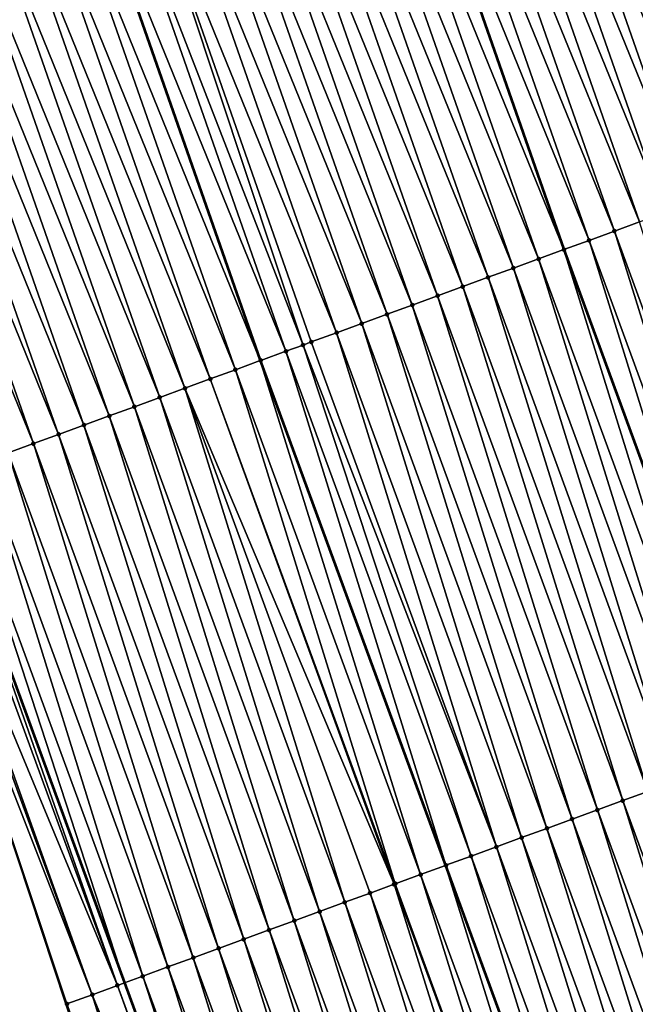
# Model space of a CAD drawing. Header units: feet. Extents: x 2007189 to 2022806, y 818621 to 837694.
# Tile 224 of 256: x 2011702 to 2011725, y 826310 to 826347. Entities that reach past the tile are written whole.
import ezdxf

# ---------------------------------------------------------------- set-up
doc = ezdxf.new("R2010")
doc.units = ezdxf.units.FT
doc.header["$MEASUREMENT"] = 0
for name, color, linetype, lineweight in [('EP_Travel Lane', 172, 'Continuous', 53), ('Road Shots', 141, 'Continuous', 100), ('Road X-Section', 40, 'Continuous', 13), ('STRIPING', 60, 'Continuous', 53)]:
    doc.layers.add(name, color=color, linetype=linetype, lineweight=lineweight)
doc.layers.add('I-77-MM17-21_SB-Surface-Border', color=7, linetype='Continuous')
doc.layers.add('I-77-MM17-21_SB-Surface-TIN', color=7, linetype='Continuous')

msp = doc.modelspace()

# ---------------------------------------------------------------- linework, layer by layer
at = {"layer": 'EP_Travel Lane'}
msp.add_polyline3d([(2011633.248969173, 826527.8840844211, 315.9796773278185), (2011639.434823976, 826508.8657976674, 316.182964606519), (2011645.620673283, 826489.8475278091, 316.3879694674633), (2011651.88936552, 826470.7003978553, 316.6211159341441), (2011658.169400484, 826451.7137396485, 316.8820598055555), (2011664.449592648, 826432.7266061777, 317.1029624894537), (2011670.729573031, 826413.74011299, 317.3778292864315), (2011677.171329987, 826394.4869299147, 317.6130503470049), (2011683.654989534, 826375.56892619, 317.8854354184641), (2011690.138515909, 826356.6513110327, 318.187980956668), (2011692.681186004, 826349.232315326, 318.2629108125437), (2011699.368623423, 826329.9413745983, 318.5378780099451), (2011706.240176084, 826311.1605869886, 318.790671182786), (2011713.111879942, 826292.3793861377, 319.0083484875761), (2011719.983387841, 826273.59872087, 319.2715480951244)], dxfattribs=at)
at = {"layer": 'I-77-MM17-21_SB-Surface-Border', "color": 3, "linetype": 'Continuous', "lineweight": -3}
msp.add_polyline3d([(2011717.721598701, 826272.7704568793, 319.3246579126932), (2011710.386962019, 826291.3812878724, 319.0545610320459), (2011704.06639947, 826310.3644860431, 318.8366930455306), (2011697.785068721, 826329.361077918, 318.5450005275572), (2011683.184685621, 826354.2472959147, 318.2019053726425), (2011675.710908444, 826372.8239420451, 317.9964566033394), (2011670.069094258, 826392.0339050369, 317.7864805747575), (2011663.56874537, 826411.3749430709, 317.5704341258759), (2011656.845658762, 826430.2155759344, 317.3450426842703), (2011652.027459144, 826449.6856065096, 317.0856888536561), (2011646.731415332, 826468.9975043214, 316.8160857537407), (2011638.924124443, 826487.6851231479, 316.5921844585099), (2011634.936288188, 826507.4130096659, 316.3063993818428), (2011628.387887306, 826526.3142530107, 316.1166750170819)], dxfattribs=at)
at = {"layer": 'I-77-MM17-21_SB-Surface-TIN', "color": 128, "linetype": 'Continuous', "lineweight": -3}
for points in [[(2011731.969617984, 826341.8722042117, 317.2021906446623), (2011725.447562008, 826360.5423603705, 316.9686247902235), (2011724.502284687, 826360.2160919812, 317.0070142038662)], [(2011731.030523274, 826341.5285454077, 317.2419536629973), (2011724.502284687, 826360.2160919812, 317.0070142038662), (2011723.557008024, 826359.8898216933, 317.0452562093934)], [(2011731.030523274, 826341.5285454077, 317.2419536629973), (2011731.969617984, 826341.8722042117, 317.2021906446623), (2011724.502284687, 826360.2160919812, 317.0070142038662)], [(2011729.152333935, 826340.8412275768, 317.3214607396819), (2011722.611745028, 826359.5635118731, 317.0804288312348), (2011721.666450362, 826359.2372936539, 317.1227135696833)], [(2011730.091431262, 826341.1848792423, 317.2810909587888), (2011723.557008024, 826359.8898216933, 317.0452562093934), (2011722.611745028, 826359.5635118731, 317.0804288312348)], [(2011729.152333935, 826340.8412275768, 317.3214607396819), (2011730.091431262, 826341.1848792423, 317.2810909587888), (2011722.611745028, 826359.5635118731, 317.0804288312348)], [(2011730.091431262, 826341.1848792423, 317.2810909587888), (2011731.030523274, 826341.5285454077, 317.2419536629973), (2011723.557008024, 826359.8898216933, 317.0452562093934)], [(2011728.213235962, 826340.4975776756, 317.3619805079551), (2011721.666450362, 826359.2372936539, 317.1227135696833), (2011720.721170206, 826358.911033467, 317.1617398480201)], [(2011728.213235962, 826340.4975776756, 317.3619805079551), (2011729.152333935, 826340.8412275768, 317.3214607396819), (2011721.666450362, 826359.2372936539, 317.1227135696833)], [(2011727.274158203, 826340.153872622, 317.3978122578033), (2011720.721170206, 826358.911033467, 317.1617398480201), (2011719.775897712, 826358.5847511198, 317.1990455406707)], [(2011727.274158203, 826340.153872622, 317.3978122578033), (2011728.213235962, 826340.4975776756, 317.3619805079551), (2011720.721170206, 826358.911033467, 317.1617398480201)], [(2011726.335065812, 826339.8102074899, 317.437037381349), (2011719.775897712, 826358.5847511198, 317.1990455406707), (2011718.830625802, 826358.2584670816, 317.2362199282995)], [(2011726.335065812, 826339.8102074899, 317.437037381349), (2011727.274158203, 826340.153872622, 317.3978122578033), (2011719.775897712, 826358.5847511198, 317.1990455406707)], [(2011725.395978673, 826339.4665280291, 317.4750445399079), (2011718.830625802, 826358.2584670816, 317.2362199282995), (2011717.885346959, 826357.9322030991, 317.2749515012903)], [(2011725.395978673, 826339.4665280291, 317.4750445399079), (2011726.335065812, 826339.8102074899, 317.437037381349), (2011718.830625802, 826358.2584670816, 317.2362199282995)], [(2011724.456875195, 826339.122893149, 317.5168411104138), (2011717.885346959, 826357.9322030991, 317.2749515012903), (2011716.940063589, 826357.6059522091, 317.3146995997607)], [(2011724.456875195, 826339.122893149, 317.5168411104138), (2011725.395978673, 826339.4665280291, 317.4750445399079), (2011717.885346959, 826357.9322030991, 317.2749515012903)], [(2011723.517750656, 826338.7793157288, 317.5635218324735), (2011716.940063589, 826357.6059522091, 317.3146995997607), (2011715.994801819, 826357.2796300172, 317.3489848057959)], [(2011723.517750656, 826338.7793157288, 317.5635218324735), (2011724.456875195, 826339.122893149, 317.5168411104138), (2011716.940063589, 826357.6059522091, 317.3146995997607)], [(2011715.04956113, 826356.9532645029, 317.3797600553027), (2011722.578672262, 826338.4356049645, 317.5989431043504), (2011715.994801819, 826357.2796300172, 317.3489848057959)], [(2011723.517750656, 826338.7793157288, 317.5635218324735), (2011715.994801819, 826357.2796300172, 317.3489848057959), (2011722.578672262, 826338.4356049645, 317.5989431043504)], [(2011721.639609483, 826338.0918664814, 317.6318583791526), (2011715.04956113, 826356.9532645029, 317.3797600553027), (2011714.104312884, 826356.6269120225, 317.4116204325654)], [(2011721.639609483, 826338.0918664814, 317.6318583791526), (2011722.578672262, 826338.4356049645, 317.5989431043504), (2011715.04956113, 826356.9532645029, 317.3797600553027)], [(2011719.761468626, 826337.4044163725, 317.7001217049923), (2011713.159041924, 826356.3006252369, 317.4485815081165), (2011712.213765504, 826355.9743542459, 317.4867689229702)], [(2011720.700550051, 826337.7481114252, 317.6634398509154), (2011714.104312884, 826356.6269120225, 317.4116204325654), (2011713.159041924, 826356.3006252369, 317.4485815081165)], [(2011719.761468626, 826337.4044163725, 317.7001217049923), (2011720.700550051, 826337.7481114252, 317.6634398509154), (2011713.159041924, 826356.3006252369, 317.4485815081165)], [(2011720.700550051, 826337.7481114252, 317.6634398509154), (2011721.639609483, 826338.0918664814, 317.6318583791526), (2011714.104312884, 826356.6269120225, 317.4116204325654)], [(2011718.822374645, 826337.0607555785, 317.7397155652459), (2011712.213765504, 826355.9743542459, 317.4867689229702), (2011711.268473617, 826355.6481279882, 317.5284295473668)], [(2011718.822374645, 826337.0607555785, 317.7397155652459), (2011719.761468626, 826337.4044163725, 317.7001217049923), (2011712.213765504, 826355.9743542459, 317.4867689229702)], [(2011717.883263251, 826336.7171422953, 317.7833478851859), (2011711.268473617, 826355.6481279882, 317.5284295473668), (2011710.323165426, 826355.3219488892, 317.5737516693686)], [(2011717.883263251, 826336.7171422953, 317.7833478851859), (2011718.822374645, 826337.0607555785, 317.7397155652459), (2011711.268473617, 826355.6481279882, 317.5284295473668)], [(2011716.944162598, 826336.3734997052, 317.8244891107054), (2011710.323165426, 826355.3219488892, 317.5737516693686), (2011709.3778587, 826354.9957655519, 317.6187447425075)], [(2011716.944162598, 826336.3734997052, 317.8244891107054), (2011717.883263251, 826336.7171422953, 317.7833478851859), (2011710.323165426, 826355.3219488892, 317.5737516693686)], [(2011716.005067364, 826336.0298423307, 317.864373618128), (2011709.3778587, 826354.9957655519, 317.6187447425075), (2011708.432568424, 826354.6695346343, 317.6600435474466)], [(2011716.005067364, 826336.0298423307, 317.864373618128), (2011716.944162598, 826336.3734997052, 317.8244891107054), (2011709.3778587, 826354.9957655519, 317.6187447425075)], [(2011715.06596661, 826335.6862000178, 317.9055384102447), (2011708.432568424, 826354.6695346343, 317.6600435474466), (2011707.487282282, 826354.3432917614, 317.7004141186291)], [(2011715.06596661, 826335.6862000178, 317.9055384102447), (2011716.005067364, 826336.0298423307, 317.864373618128), (2011708.432568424, 826354.6695346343, 317.6600435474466)], [(2011714.126862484, 826335.3425669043, 317.9474851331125), (2011707.487282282, 826354.3432917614, 317.7004141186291), (2011706.541992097, 826354.0170605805, 317.7416924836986)], [(2011714.126862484, 826335.3425669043, 317.9474851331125), (2011715.06596661, 826335.6862000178, 317.9055384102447), (2011707.487282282, 826354.3432917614, 317.7004141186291)], [(2011712.88188483, 826334.8870360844, 318.0050631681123), (2011706.541992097, 826354.0170605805, 317.7416924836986), (2011705.59673266, 826353.6907404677, 317.7760659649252)], [(2011713.187748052, 826334.9989619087, 317.9918219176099), (2011714.126862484, 826335.3425669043, 317.9474851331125), (2011706.541992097, 826354.0170605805, 317.7416924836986)], [(2011712.88188483, 826334.8870360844, 318.0050631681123), (2011713.187748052, 826334.9989619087, 317.9918219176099), (2011706.541992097, 826354.0170605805, 317.7416924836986)], [(2011703.706223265, 826353.0380728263, 317.8426842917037), (2011711.292193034, 826334.3050862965, 318.0568626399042), (2011704.635769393, 826353.358917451, 317.805346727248)], [(2011711.309624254, 826334.3114652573, 318.0561290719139), (2011704.651498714, 826353.3643466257, 317.8047149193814), (2011704.635769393, 826353.358917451, 317.805346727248)], [(2011711.309624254, 826334.3114652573, 318.0561290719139), (2011704.635769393, 826353.358917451, 317.805346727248), (2011711.292193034, 826334.3050862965, 318.0568626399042)], [(2011712.248666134, 826334.6552682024, 318.0286182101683), (2011705.59673266, 826353.6907404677, 317.7760659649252), (2011704.651498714, 826353.3643466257, 317.8047149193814)], [(2011711.309624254, 826334.3114652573, 318.0561290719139), (2011712.248666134, 826334.6552682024, 318.0286182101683), (2011704.651498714, 826353.3643466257, 317.8047149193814)], [(2011712.248666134, 826334.6552682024, 318.0286182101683), (2011712.88188483, 826334.8870360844, 318.0050631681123), (2011705.59673266, 826353.6907404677, 317.7760659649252)], [(2011710.370530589, 826333.9678035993, 318.0956494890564), (2011703.706223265, 826353.0380728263, 317.8426842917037), (2011702.76096222, 826352.7117573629, 317.8774187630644)], [(2011710.370530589, 826333.9678035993, 318.0956494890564), (2011711.292193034, 826334.3050862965, 318.0568626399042), (2011703.706223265, 826353.0380728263, 317.8426842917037)], [(2011709.431446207, 826333.6241166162, 318.1330172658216), (2011702.76096222, 826352.7117573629, 317.8774187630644), (2011701.815716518, 826352.3853975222, 317.9087076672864)], [(2011709.431446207, 826333.6241166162, 318.1330172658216), (2011710.370530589, 826333.9678035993, 318.0956494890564), (2011702.76096222, 826352.7117573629, 317.8774187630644)], [(2011708.492378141, 826333.2803851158, 318.1666009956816), (2011701.815716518, 826352.3853975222, 317.9087076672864), (2011700.870450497, 826352.0590964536, 317.9445597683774)], [(2011708.492378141, 826333.2803851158, 318.1666009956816), (2011709.431446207, 826333.6241166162, 318.1330172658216), (2011701.815716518, 826352.3853975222, 317.9087076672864)], [(2011707.553291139, 826332.936705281, 318.2045763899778), (2011700.870450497, 826352.0590964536, 317.9445597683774), (2011699.925170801, 826351.7328349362, 317.9834827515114)], [(2011707.553291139, 826332.936705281, 318.2045763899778), (2011708.492378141, 826333.2803851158, 318.1666009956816), (2011700.870450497, 826352.0590964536, 317.9445597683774)], [(2011706.61419876, 826332.5930401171, 318.2437988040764), (2011699.925170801, 826351.7328349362, 317.9834827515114), (2011698.979889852, 826351.4065770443, 318.0226872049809)], [(2011706.61419876, 826332.5930401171, 318.2437988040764), (2011707.553291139, 826332.936705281, 318.2045763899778), (2011699.925170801, 826351.7328349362, 317.9834827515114)], [(2011705.675103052, 826332.2493840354, 318.2837932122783), (2011698.979889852, 826351.4065770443, 318.0226872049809), (2011698.034605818, 826351.0803280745, 318.0625844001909)], [(2011705.675103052, 826332.2493840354, 318.2837932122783), (2011706.61419876, 826332.5930401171, 318.2437988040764), (2011698.979889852, 826351.4065770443, 318.0226872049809)], [(2011704.736001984, 826331.9057425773, 318.3250306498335), (2011698.034605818, 826351.0803280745, 318.0625844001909), (2011697.089329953, 826350.7540554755, 318.1006469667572)], [(2011704.736001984, 826331.9057425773, 318.3250306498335), (2011705.675103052, 826332.2493840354, 318.2837932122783), (2011698.034605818, 826351.0803280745, 318.0625844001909)], [(2011702.857783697, 826331.2185037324, 318.41125160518), (2011696.144044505, 826350.4278105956, 318.1408617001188), (2011695.198746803, 826350.1016011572, 318.1838282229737)], [(2011703.796896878, 826331.5621121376, 318.367204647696), (2011697.089329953, 826350.7540554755, 318.1006469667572), (2011696.144044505, 826350.4278105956, 318.1408617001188)], [(2011702.857783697, 826331.2185037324, 318.41125160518), (2011703.796896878, 826331.5621121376, 318.367204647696), (2011696.144044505, 826350.4278105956, 318.1408617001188)], [(2011703.796896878, 826331.5621121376, 318.367204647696), (2011704.736001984, 826331.9057425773, 318.3250306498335), (2011697.089329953, 826350.7540554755, 318.1006469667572)], [(2011701.918671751, 826330.8748919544, 318.4550118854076), (2011702.857783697, 826331.2185037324, 318.41125160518), (2011695.198746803, 826350.1016011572, 318.1838282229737)], [(2011731.338928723, 826320.3457330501, 317.7530710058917), (2011725.395978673, 826339.4665280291, 317.4750445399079), (2011724.456875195, 826339.122893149, 317.5168411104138)], [(2011730.399820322, 826320.0021116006, 317.7960087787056), (2011724.456875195, 826339.122893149, 317.5168411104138), (2011723.517750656, 826338.7793157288, 317.5635218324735)], [(2011730.399820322, 826320.0021116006, 317.7960087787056), (2011731.338928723, 826320.3457330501, 317.7530710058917), (2011724.456875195, 826339.122893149, 317.5168411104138)], [(2011723.517750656, 826338.7793157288, 317.5635218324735), (2011722.578672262, 826338.4356049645, 317.5989431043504), (2011729.46074512, 826319.658392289, 317.8307014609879)], [(2011730.399820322, 826320.0021116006, 317.7960087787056), (2011723.517750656, 826338.7793157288, 317.5635218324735), (2011729.46074512, 826319.658392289, 317.8307014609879)], [(2011728.521691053, 826319.3146298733, 317.8615836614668), (2011722.578672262, 826338.4356049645, 317.5989431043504), (2011721.639609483, 826338.0918664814, 317.6318583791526)], [(2011728.521691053, 826319.3146298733, 317.8615836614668), (2011729.46074512, 826319.658392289, 317.8307014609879), (2011722.578672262, 826338.4356049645, 317.5989431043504)], [(2011727.582624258, 826318.970894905, 317.8948722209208), (2011721.639609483, 826338.0918664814, 317.6318583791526), (2011720.700550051, 826337.7481114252, 317.6634398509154)], [(2011727.582624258, 826318.970894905, 317.8948722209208), (2011728.521691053, 826319.3146298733, 317.8615836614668), (2011721.639609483, 826338.0918664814, 317.6318583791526)], [(2011726.643540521, 826318.6272061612, 317.9320899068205), (2011720.700550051, 826337.7481114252, 317.6634398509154), (2011719.761468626, 826337.4044163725, 317.7001217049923)], [(2011726.643540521, 826318.6272061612, 317.9320899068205), (2011727.582624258, 826318.970894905, 317.8948722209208), (2011720.700550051, 826337.7481114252, 317.6634398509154)], [(2011725.704453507, 826318.2835263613, 317.9700678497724), (2011719.761468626, 826337.4044163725, 317.7001217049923), (2011718.822374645, 826337.0607555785, 317.7397155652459)], [(2011725.704453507, 826318.2835263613, 317.9700678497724), (2011726.643540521, 826318.6272061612, 317.9320899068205), (2011719.761468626, 826337.4044163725, 317.7001217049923)], [(2011724.765352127, 826317.9398857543, 318.0113772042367), (2011718.822374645, 826337.0607555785, 317.7397155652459), (2011717.883263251, 826336.7171422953, 317.7833478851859)], [(2011724.765352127, 826317.9398857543, 318.0113772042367), (2011725.704453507, 826318.2835263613, 317.9700678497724), (2011718.822374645, 826337.0607555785, 317.7397155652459)], [(2011723.82625155, 826317.596242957, 318.0525004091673), (2011717.883263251, 826336.7171422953, 317.7833478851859), (2011716.944162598, 826336.3734997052, 317.8244891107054)], [(2011723.82625155, 826317.596242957, 318.0525004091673), (2011724.765352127, 826317.9398857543, 318.0113772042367), (2011717.883263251, 826336.7171422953, 317.7833478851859)], [(2011722.887157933, 826317.2525811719, 318.0920096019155), (2011716.944162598, 826336.3734997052, 317.8244891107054), (2011716.005067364, 826336.0298423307, 317.864373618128)], [(2011722.887157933, 826317.2525811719, 318.0920096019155), (2011723.82625155, 826317.596242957, 318.0525004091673), (2011716.944162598, 826336.3734997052, 317.8244891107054)], [(2011721.948059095, 826316.9089336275, 318.1327292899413), (2011716.005067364, 826336.0298423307, 317.864373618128), (2011715.06596661, 826335.6862000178, 317.9055384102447)], [(2011721.948059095, 826316.9089336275, 318.1327292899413), (2011722.887157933, 826317.2525811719, 318.0920096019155), (2011716.005067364, 826336.0298423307, 317.864373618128)], [(2011721.008959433, 826316.5652883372, 318.173640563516), (2011715.06596661, 826335.6862000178, 317.9055384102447), (2011714.126862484, 826335.3425669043, 317.9474851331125)], [(2011721.008959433, 826316.5652883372, 318.173640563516), (2011721.948059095, 826316.9089336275, 318.1327292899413), (2011715.06596661, 826335.6862000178, 317.9055384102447)], [(2011720.069860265, 826316.2216416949, 318.2144369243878), (2011714.126862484, 826335.3425669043, 317.9474851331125), (2011713.187748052, 826334.9989619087, 317.9918219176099)], [(2011720.069860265, 826316.2216416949, 318.2144369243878), (2011721.008959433, 826316.5652883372, 318.173640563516), (2011714.126862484, 826335.3425669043, 317.9474851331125)], [(2011718.191701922, 826315.5342392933, 318.2867545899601), (2011712.248666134, 826334.6552682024, 318.0286182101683), (2011711.309624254, 826334.3114652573, 318.0561290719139)], [(2011719.130780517, 826315.8779420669, 318.2507294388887), (2011712.88188483, 826334.8870360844, 318.0050631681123), (2011712.248666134, 826334.6552682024, 318.0286182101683)], [(2011718.191701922, 826315.5342392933, 318.2867545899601), (2011719.130780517, 826315.8779420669, 318.2507294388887), (2011712.248666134, 826334.6552682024, 318.0286182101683)], [(2011720.069860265, 826316.2216416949, 318.2144369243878), (2011713.187748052, 826334.9989619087, 317.9918219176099), (2011712.88188483, 826334.8870360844, 318.0050631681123)], [(2011719.130780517, 826315.8779420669, 318.2507294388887), (2011720.069860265, 826316.2216416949, 318.2144369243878), (2011712.88188483, 826334.8870360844, 318.0050631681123)], [(2011717.252597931, 826315.1906058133, 318.3286697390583), (2011711.292193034, 826334.3050862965, 318.0568626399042), (2011710.370530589, 826333.9678035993, 318.0956494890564)], [(2011711.309624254, 826334.3114652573, 318.0561290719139), (2011711.292193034, 826334.3050862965, 318.0568626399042), (2011718.175784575, 826315.528414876, 318.2874650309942)], [(2011717.252597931, 826315.1906058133, 318.3286697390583), (2011718.175784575, 826315.528414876, 318.2874650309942), (2011711.292193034, 826334.3050862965, 318.0568626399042)], [(2011718.191701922, 826315.5342392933, 318.2867545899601), (2011711.309624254, 826334.3114652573, 318.0561290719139), (2011718.175784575, 826315.528414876, 318.2874650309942)], [(2011716.313509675, 826314.8469294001, 318.3669355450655), (2011710.370530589, 826333.9678035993, 318.0956494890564), (2011709.431446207, 826333.6241166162, 318.1330172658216)], [(2011716.313509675, 826314.8469294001, 318.3669355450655), (2011717.252597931, 826315.1906058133, 318.3286697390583), (2011710.370530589, 826333.9678035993, 318.0956494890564)], [(2011716.264047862, 826314.8288216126, 318.3684760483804), (2011709.431446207, 826333.6241166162, 318.1330172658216), (2011708.492378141, 826333.2803851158, 318.1666009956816)], [(2011716.264047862, 826314.8288216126, 318.3684760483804), (2011716.313509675, 826314.8469294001, 318.3669355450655), (2011709.431446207, 826333.6241166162, 318.1330172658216)], [(2011714.435374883, 826314.1594627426, 318.4337913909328), (2011708.492378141, 826333.2803851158, 318.1666009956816), (2011707.553291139, 826332.936705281, 318.2045763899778)], [(2011714.435374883, 826314.1594627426, 318.4337913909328), (2011715.374457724, 826314.5031539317, 318.396781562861), (2011708.492378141, 826333.2803851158, 318.1666009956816)], [(2011715.374457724, 826314.5031539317, 318.396781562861), (2011716.264047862, 826314.8288216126, 318.3684760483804), (2011708.492378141, 826333.2803851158, 318.1666009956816)], [(2011713.496287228, 826313.8157846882, 318.4719176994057), (2011707.553291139, 826332.936705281, 318.2045763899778), (2011706.61419876, 826332.5930401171, 318.2437988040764)], [(2011713.496287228, 826313.8157846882, 318.4719176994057), (2011714.435374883, 826314.1594627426, 318.4337913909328), (2011707.553291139, 826332.936705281, 318.2045763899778)], [(2011712.557182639, 826313.4721528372, 318.5139713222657), (2011706.61419876, 826332.5930401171, 318.2437988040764), (2011705.675103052, 826332.2493840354, 318.2837932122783)], [(2011712.557182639, 826313.4721528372, 318.5139713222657), (2011713.496287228, 826313.8157846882, 318.4719176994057), (2011706.61419876, 826332.5930401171, 318.2437988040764)], [(2011711.61806983, 826313.128543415, 318.5579314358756), (2011705.675103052, 826332.2493840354, 318.2837932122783), (2011704.736001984, 826331.9057425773, 318.3250306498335)], [(2011711.61806983, 826313.128543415, 318.5579314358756), (2011712.557182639, 826313.4721528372, 318.5139713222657), (2011705.675103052, 826332.2493840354, 318.2837932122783)], [(2011710.678968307, 826312.7849032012, 318.5992742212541), (2011704.736001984, 826331.9057425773, 318.3250306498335), (2011703.796896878, 826331.5621121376, 318.367204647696)], [(2011710.678968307, 826312.7849032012, 318.5992742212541), (2011711.61806983, 826313.128543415, 318.5579314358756), (2011704.736001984, 826331.9057425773, 318.3250306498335)], [(2011709.739874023, 826312.4412432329, 318.6389378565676), (2011703.796896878, 826331.5621121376, 318.367204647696), (2011702.857783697, 826331.2185037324, 318.41125160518)], [(2011709.739874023, 826312.4412432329, 318.6389378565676), (2011710.678968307, 826312.7849032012, 318.5992742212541), (2011703.796896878, 826331.5621121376, 318.367204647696)], [(2011708.800775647, 826312.0975944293, 318.6795504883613), (2011702.857783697, 826331.2185037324, 318.41125160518), (2011701.918671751, 826330.8748919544, 318.4550118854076)], [(2011708.800775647, 826312.0975944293, 318.6795504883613), (2011709.739874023, 826312.4412432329, 318.6389378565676), (2011702.857783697, 826331.2185037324, 318.41125160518)], [(2011707.861666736, 826311.7539743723, 318.7226066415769), (2011701.918671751, 826330.8748919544, 318.4550118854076), (2011700.97957721, 826330.5312326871, 318.4947355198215)], [(2011707.861666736, 826311.7539743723, 318.7226066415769), (2011708.800775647, 826312.0975944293, 318.6795504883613), (2011701.918671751, 826330.8748919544, 318.4550118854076)], [(2011706.922562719, 826311.4103409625, 318.7645277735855), (2011700.97957721, 826330.5312326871, 318.4947355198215), (2011700.040517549, 826330.187478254, 318.526369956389)], [(2011706.922562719, 826311.4103409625, 318.7645277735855), (2011707.861666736, 826311.7539743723, 318.7226066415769), (2011700.97957721, 826330.5312326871, 318.4947355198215)], [(2011705.983484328, 826311.066637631, 318.8005054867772), (2011699.368623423, 826329.9413745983, 318.5378780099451), (2011699.101524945, 826329.8435408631, 318.5424528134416)], [(2011700.040517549, 826330.187478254, 318.526369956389), (2011699.368623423, 826329.9413745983, 318.5378780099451), (2011706.240176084, 826311.1605869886, 318.790671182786)], [(2011705.983484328, 826311.066637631, 318.8005054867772), (2011706.240176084, 826311.1605869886, 318.790671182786), (2011699.368623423, 826329.9413745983, 318.5378780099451)], [(2011706.922562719, 826311.4103409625, 318.7645277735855), (2011700.040517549, 826330.187478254, 318.526369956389), (2011706.240176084, 826311.1605869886, 318.790671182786)], [(2011705.044457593, 826310.7227933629, 318.8245034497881), (2011698.315511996, 826329.5555030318, 318.5458482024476), (2011698.162587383, 826329.4994532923, 318.545770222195)], [(2011705.983484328, 826311.066637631, 318.8005054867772), (2011699.101524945, 826329.8435408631, 318.5424528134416), (2011698.315511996, 826329.5555030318, 318.5458482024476)], [(2011705.044457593, 826310.7227933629, 318.8245034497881), (2011705.983484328, 826311.066637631, 318.8005054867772), (2011698.315511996, 826329.5555030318, 318.5458482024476)], [(2011705.044457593, 826310.7227933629, 318.8245034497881), (2011698.162587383, 826329.4994532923, 318.545770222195), (2011697.785068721, 826329.361077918, 318.5450005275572)], [(2011704.06639947, 826310.3644860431, 318.8366930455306), (2011704.105483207, 826310.3788062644, 318.8363606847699), (2011697.785068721, 826329.361077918, 318.5450005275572)], [(2011704.105483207, 826310.3788062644, 318.8363606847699), (2011705.044457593, 826310.7227933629, 318.8245034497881), (2011697.785068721, 826329.361077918, 318.5450005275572)], [(2011731.647385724, 826299.1627800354, 318.2522269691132), (2011725.704453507, 826318.2835263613, 317.9700678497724), (2011724.765352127, 826317.9398857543, 318.0113772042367)], [(2011730.708283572, 826298.8191415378, 318.2937153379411), (2011724.765352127, 826317.9398857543, 318.0113772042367), (2011723.82625155, 826317.596242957, 318.0525004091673)], [(2011730.708283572, 826298.8191415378, 318.2937153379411), (2011731.647385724, 826299.1627800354, 318.2522269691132), (2011724.765352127, 826317.9398857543, 318.0113772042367)], [(2011729.769200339, 826298.4754514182, 318.3308157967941), (2011723.82625155, 826317.596242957, 318.0525004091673), (2011722.887157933, 826317.2525811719, 318.0920096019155)], [(2011729.769200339, 826298.4754514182, 318.3308157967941), (2011730.708283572, 826298.8191415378, 318.2937153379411), (2011723.82625155, 826317.596242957, 318.0525004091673)], [(2011728.830111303, 826298.1317771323, 318.3692621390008), (2011722.887157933, 826317.2525811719, 318.0920096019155), (2011721.948059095, 826316.9089336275, 318.1327292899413)], [(2011728.830111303, 826298.1317771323, 318.3692621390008), (2011729.769200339, 826298.4754514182, 318.3308157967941), (2011722.887157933, 826317.2525811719, 318.0920096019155)], [(2011727.891017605, 826297.7881155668, 318.4087897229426), (2011721.948059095, 826316.9089336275, 318.1327292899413), (2011721.008959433, 826316.5652883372, 318.173640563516)], [(2011727.891017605, 826297.7881155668, 318.4087897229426), (2011728.830111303, 826298.1317771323, 318.3692621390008), (2011721.948059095, 826316.9089336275, 318.1327292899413)], [(2011726.951919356, 826297.4444664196, 318.4493728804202), (2011721.008959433, 826316.5652883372, 318.173640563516), (2011720.069860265, 826316.2216416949, 318.2144369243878)], [(2011726.951919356, 826297.4444664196, 318.4493728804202), (2011727.891017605, 826297.7881155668, 318.4087897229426), (2011721.008959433, 826316.5652883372, 318.173640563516)], [(2011726.01284617, 826297.1007488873, 318.4841432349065), (2011720.069860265, 826316.2216416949, 318.2144369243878), (2011719.130780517, 826315.8779420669, 318.2507294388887)], [(2011726.01284617, 826297.1007488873, 318.4841432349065), (2011726.951919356, 826297.4444664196, 318.4493728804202), (2011720.069860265, 826316.2216416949, 318.2144369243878)], [(2011725.073789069, 826296.7569874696, 318.5151832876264), (2011719.130780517, 826315.8779420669, 318.2507294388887), (2011718.191701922, 826315.5342392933, 318.2867545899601)], [(2011725.073789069, 826296.7569874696, 318.5151832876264), (2011726.01284617, 826297.1007488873, 318.4841432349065), (2011719.130780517, 826315.8779420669, 318.2507294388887)], [(2011724.134676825, 826296.4133765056, 318.5590120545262), (2011718.175784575, 826315.528414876, 318.2874650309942), (2011717.252597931, 826315.1906058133, 318.3286697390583)], [(2011718.191701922, 826315.5342392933, 318.2867545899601), (2011718.175784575, 826315.528414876, 318.2874650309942), (2011725.05938566, 826296.7517174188, 318.5158555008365)], [(2011724.134676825, 826296.4133765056, 318.5590120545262), (2011725.05938566, 826296.7517174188, 318.5158555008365), (2011718.175784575, 826315.528414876, 318.2874650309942)], [(2011725.073789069, 826296.7569874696, 318.5151832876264), (2011718.191701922, 826315.5342392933, 318.2867545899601), (2011725.05938566, 826296.7517174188, 318.5158555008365)], [(2011723.195589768, 826296.0696968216, 318.5969995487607), (2011717.252597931, 826315.1906058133, 318.3286697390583), (2011716.313509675, 826314.8469294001, 318.3669355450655)], [(2011723.195589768, 826296.0696968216, 318.5969995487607), (2011724.134676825, 826296.4133765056, 318.5590120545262), (2011717.252597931, 826315.1906058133, 318.3286697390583)], [(2011722.25653048, 826295.7259413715, 318.6285468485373), (2011716.264047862, 826314.8288216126, 318.3684760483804), (2011715.374457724, 826314.5031539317, 318.396781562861)], [(2011723.195589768, 826296.0696968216, 318.5969995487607), (2011716.313509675, 826314.8469294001, 318.3669355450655), (2011716.264047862, 826314.8288216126, 318.3684760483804)], [(2011722.25653048, 826295.7259413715, 318.6285468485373), (2011723.195589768, 826296.0696968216, 318.5969995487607), (2011716.264047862, 826314.8288216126, 318.3684760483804)], [(2011720.378391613, 826295.03848583, 318.6963469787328), (2011714.435374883, 826314.1594627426, 318.4337913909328), (2011713.496287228, 826313.8157846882, 318.4719176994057)], [(2011721.317462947, 826295.382208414, 318.6620060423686), (2011715.374457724, 826314.5031539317, 318.396781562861), (2011714.435374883, 826314.1594627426, 318.4337913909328)], [(2011720.378391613, 826295.03848583, 318.6963469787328), (2011721.317462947, 826295.382208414, 318.6620060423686), (2011714.435374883, 826314.1594627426, 318.4337913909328)], [(2011721.317462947, 826295.382208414, 318.6620060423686), (2011722.25653048, 826295.7259413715, 318.6285468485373), (2011715.374457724, 826314.5031539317, 318.396781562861)], [(2011719.439311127, 826294.6947882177, 318.7328105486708), (2011713.496287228, 826313.8157846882, 318.4719176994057), (2011712.557182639, 826313.4721528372, 318.5139713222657)], [(2011719.439311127, 826294.6947882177, 318.7328105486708), (2011720.378391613, 826295.03848583, 318.6963469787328), (2011713.496287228, 826313.8157846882, 318.4719176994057)], [(2011718.50021704, 826294.3511277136, 318.7724283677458), (2011712.557182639, 826313.4721528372, 318.5139713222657), (2011711.61806983, 826313.128543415, 318.5579314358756)], [(2011718.50021704, 826294.3511277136, 318.7724283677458), (2011719.439311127, 826294.6947882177, 318.7328105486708), (2011712.557182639, 826313.4721528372, 318.5139713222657)], [(2011717.561125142, 826294.0074612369, 318.8115384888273), (2011711.61806983, 826313.128543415, 318.5579314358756), (2011710.678968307, 826312.7849032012, 318.5992742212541)], [(2011717.561125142, 826294.0074612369, 318.8115384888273), (2011718.50021704, 826294.3511277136, 318.7724283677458), (2011711.61806983, 826313.128543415, 318.5579314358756)], [(2011716.622037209, 826293.6637839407, 318.849728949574), (2011710.678968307, 826312.7849032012, 318.5992742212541), (2011709.739874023, 826312.4412432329, 318.6389378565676)], [(2011716.622037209, 826293.6637839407, 318.849728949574), (2011717.561125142, 826294.0074612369, 318.8115384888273), (2011710.678968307, 826312.7849032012, 318.5992742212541)], [(2011715.682936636, 826293.320141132, 318.8908508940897), (2011709.739874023, 826312.4412432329, 318.6389378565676), (2011708.800775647, 826312.0975944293, 318.6795504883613)], [(2011715.682936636, 826293.320141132, 318.8908508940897), (2011716.622037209, 826293.6637839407, 318.849728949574), (2011709.739874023, 826312.4412432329, 318.6389378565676)], [(2011714.743824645, 826292.9765294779, 318.9346209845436), (2011708.800775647, 826312.0975944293, 318.6795504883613), (2011707.861666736, 826311.7539743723, 318.7226066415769)], [(2011714.743824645, 826292.9765294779, 318.9346209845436), (2011715.682936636, 826293.320141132, 318.8908508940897), (2011708.800775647, 826312.0975944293, 318.6795504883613)], [(2011713.804708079, 826292.6329303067, 318.9794521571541), (2011707.861666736, 826311.7539743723, 318.7226066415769), (2011706.922562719, 826311.4103409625, 318.7645277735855)], [(2011713.804708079, 826292.6329303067, 318.9794521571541), (2011714.743824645, 826292.9765294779, 318.9346209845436), (2011707.861666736, 826311.7539743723, 318.7226066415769)], [(2011706.922562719, 826311.4103409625, 318.7645277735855), (2011706.240176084, 826311.1605869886, 318.790671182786), (2011713.111879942, 826292.3793861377, 319.0083484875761)], [(2011713.804708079, 826292.6329303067, 318.9794521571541), (2011706.922562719, 826311.4103409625, 318.7645277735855), (2011713.111879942, 826292.3793861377, 319.0083484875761)], [(2011712.768749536, 826292.2538032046, 319.0217213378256), (2011705.983484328, 826311.066637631, 318.8005054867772), (2011705.044457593, 826310.7227933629, 318.8245034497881)], [(2011712.865615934, 826292.2892645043, 319.0186196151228), (2011706.240176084, 826311.1605869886, 318.790671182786), (2011705.983484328, 826311.066637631, 318.8005054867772)], [(2011712.768749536, 826292.2538032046, 319.0217213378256), (2011712.865615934, 826292.2892645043, 319.0186196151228), (2011705.983484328, 826311.066637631, 318.8005054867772)], [(2011712.865615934, 826292.2892645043, 319.0186196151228), (2011713.111879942, 826292.3793861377, 319.0083484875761), (2011706.240176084, 826311.1605869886, 318.790671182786)], [(2011710.987628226, 826291.60139654, 319.0513634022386), (2011705.044457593, 826310.7227933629, 318.8245034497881), (2011704.105483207, 826310.3788062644, 318.8363606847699)], [(2011710.987628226, 826291.60139654, 319.0513634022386), (2011711.926595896, 826291.9454019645, 319.0410641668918), (2011705.044457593, 826310.7227933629, 318.8245034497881)], [(2011711.926595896, 826291.9454019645, 319.0410641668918), (2011712.768749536, 826292.2538032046, 319.0217213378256), (2011705.044457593, 826310.7227933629, 318.8245034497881)], [(2011710.987628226, 826291.60139654, 319.0513634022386), (2011704.105483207, 826310.3788062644, 318.8363606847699), (2011704.06639947, 826310.3644860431, 318.8366930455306)]]:
    msp.add_3dface(points, dxfattribs=at)
at = {"layer": 'Road Shots', "lineweight": 100}
for p in [(2011724.456875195, 826339.122893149, 317.5168411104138), (2011723.517750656, 826338.7793157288, 317.5635218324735), (2011722.578674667, 826338.4356058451, 317.5989430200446), (2011721.639609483, 826338.0918664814, 317.6318583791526), (2011720.700550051, 826337.7481114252, 317.6634398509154), (2011719.761468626, 826337.4044163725, 317.7001217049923), (2011718.822374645, 826337.0607555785, 317.7397155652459), (2011717.883263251, 826336.7171422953, 317.7833478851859), (2011716.944162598, 826336.3734997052, 317.8244891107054), (2011716.005067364, 826336.0298423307, 317.864373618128), (2011715.06596661, 826335.6862000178, 317.9055384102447), (2011714.126862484, 826335.3425669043, 317.9474851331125), (2011712.248666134, 826334.6552682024, 318.0286182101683), (2011712.88188483, 826334.8870360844, 318.0050631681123), (2011713.187748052, 826334.9989619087, 317.9918219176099), (2011711.309624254, 826334.3114652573, 318.0561290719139), (2011710.370530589, 826333.9678035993, 318.0956494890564), (2011709.431446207, 826333.6241166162, 318.1330172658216), (2011708.492378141, 826333.2803851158, 318.1666009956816), (2011707.553291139, 826332.936705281, 318.2045763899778), (2011706.61419876, 826332.5930401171, 318.2437988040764), (2011705.675103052, 826332.2493840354, 318.2837932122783), (2011704.736001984, 826331.9057425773, 318.3250306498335), (2011703.796896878, 826331.5621121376, 318.367204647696), (2011702.857783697, 826331.2185037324, 318.41125160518), (2011724.765352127, 826317.9398857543, 318.0113772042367), (2011723.82625155, 826317.596242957, 318.0525004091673), (2011722.887157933, 826317.2525811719, 318.0920096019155), (2011721.948059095, 826316.9089336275, 318.1327292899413), (2011721.008959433, 826316.5652883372, 318.173640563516), (2011720.069860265, 826316.2216416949, 318.2144369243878), (2011719.130780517, 826315.8779420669, 318.2507294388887), (2011718.191701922, 826315.5342392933, 318.2867545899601), (2011717.252597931, 826315.1906058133, 318.3286697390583), (2011716.264047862, 826314.8288216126, 318.3684760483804), (2011716.313509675, 826314.8469294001, 318.3669355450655), (2011714.435374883, 826314.1594627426, 318.4337913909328), (2011715.374457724, 826314.5031539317, 318.396781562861), (2011713.496287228, 826313.8157846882, 318.4719176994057), (2011712.557182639, 826313.4721528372, 318.5139713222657), (2011711.61806983, 826313.128543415, 318.5579314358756), (2011710.678968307, 826312.7849032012, 318.5992742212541), (2011709.739874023, 826312.4412432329, 318.6389378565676), (2011708.800775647, 826312.0975944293, 318.6795504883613), (2011707.861666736, 826311.7539743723, 318.7226066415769), (2011706.922562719, 826311.4103409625, 318.7645277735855), (2011705.983484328, 826311.066637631, 318.8005054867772), (2011705.044457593, 826310.7227933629, 318.8245034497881), (2011704.105483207, 826310.3788062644, 318.8363606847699)]:
    msp.add_point(p, dxfattribs=at)
at = {"layer": 'Road X-Section', "extrusion": (0.3440995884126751, -0.9388495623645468, 0.01252886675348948), "elevation": -83570.58815627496, "flags": 128}
msp.add_lwpolyline([(2173236.152608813, 1363.987332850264), (2173235.152608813, 1364.038595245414), (2173234.152608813, 1364.086621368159), (2173233.152608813, 1364.137353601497), (2173232.152608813, 1364.182974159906), (2173231.152608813, 1364.230870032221), (2173230.227481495, 1364.267531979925), (2173230.152608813, 1364.269212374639), (2173229.152608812, 1364.309072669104), (2173228.152608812, 1364.354041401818), (2173227.152608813, 1364.393807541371), (2173226.152608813, 1364.432947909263), (2173225.152608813, 1364.473320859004), (2173224.152608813, 1364.513843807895), (2173223.152608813, 1364.549678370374), (2173222.152608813, 1364.588906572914), (2173221.152608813, 1364.626916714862), (2173220.152608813, 1364.668716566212), (2173219.152608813, 1364.715400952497), (2173218.152608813, 1364.750824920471), (2173217.152608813, 1364.783742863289), (2173216.152608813, 1364.815326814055), (2173215.152608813, 1364.852011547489), (2173214.152608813, 1364.891608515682), (2173213.152608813, 1364.935244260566), (2173212.152608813, 1364.976388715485), (2173211.152608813, 1365.016276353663), (2173210.152608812, 1365.057444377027), (2173209.152608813, 1365.099394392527), (2173208.152608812, 1365.143734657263), (2173207.826910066, 1365.15697694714), (2173207.152608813, 1365.18053383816), (2173206.152608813, 1365.208046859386), (2173205.152608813, 1365.247570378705), (2173204.152608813, 1365.284941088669), (2173203.152608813, 1365.318527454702), (2173202.152608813, 1365.356505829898), (2173201.152608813, 1365.395731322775), (2173200.152608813, 1365.435728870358), (2173199.152608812, 1365.476969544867), (2173198.152608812, 1365.519146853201), (2173197.152608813, 1365.563197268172), (2173196.152608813, 1365.606960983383), (2173195.152608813, 1365.646687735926), (2173194.152608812, 1365.678324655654), (2173193.152608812, 1365.694408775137), (2173192.315481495, 1365.697804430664), (2173192.152608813, 1365.69772644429), (2173191.750529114, 1365.696956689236)], dxfattribs=at)
at = {"layer": 'Road X-Section', "extrusion": (0.3440995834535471, -0.9388495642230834, 0.01252886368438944), "elevation": -83550.59966941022, "flags": 128}
msp.add_lwpolyline([(2173235.152166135, 1364.028596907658), (2173234.152166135, 1364.075537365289), (2173233.152166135, 1364.123453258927), (2173232.152166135, 1364.170349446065), (2173231.152166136, 1364.217046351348), (2173230.152166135, 1364.262189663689), (2173229.152166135, 1364.302818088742), (2173228.152166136, 1364.343304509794), (2173227.152166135, 1364.382527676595), (2173226.152166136, 1364.420906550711), (2173225.152166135, 1364.461727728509), (2173224.152166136, 1364.50158916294), (2173223.152166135, 1364.541558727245), (2173223.150636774, 1364.541618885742), (2173222.152166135, 1364.57810361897), (2173221.152166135, 1364.615085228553), (2173220.152166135, 1364.6542557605), (2173219.152166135, 1364.697196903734), (2173218.152166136, 1364.731892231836), (2173217.152166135, 1364.762776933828), (2173216.152166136, 1364.796068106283), (2173215.152166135, 1364.833288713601), (2173214.152166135, 1364.871269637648), (2173213.152166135, 1364.912582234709), (2173212.152166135, 1364.953708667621), (2173211.152166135, 1364.993220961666), (2173210.152166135, 1365.033943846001), (2173209.152166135, 1365.074858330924), (2173208.152166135, 1365.115657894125), (2173207.152166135, 1365.151953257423), (2173206.152166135, 1365.187981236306), (2173205.152166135, 1365.229899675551), (2173204.152166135, 1365.268168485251), (2173204.099493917, 1365.269709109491), (2173203.152166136, 1365.298016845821), (2173202.152166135, 1365.335029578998), (2173201.152166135, 1365.37315888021), (2173200.152166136, 1365.41521580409), (2173199.152166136, 1365.459179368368), (2173198.152166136, 1365.500525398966), (2173197.152166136, 1365.540192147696), (2173196.152166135, 1365.580807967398), (2173195.152166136, 1365.623867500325), (2173194.152166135, 1365.665791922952), (2173193.152166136, 1365.701772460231), (2173192.152166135, 1365.725772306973), (2173191.152166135, 1365.737630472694), (2173191.110541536, 1365.737962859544), (2173191.110541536, 1365.737962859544)], dxfattribs=at)
at = {"layer": 'STRIPING'}
for points in [[(2011656.673095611, 826535.4456827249, 315.0501677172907), (2011662.824341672, 826516.416202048, 315.2528424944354), (2011668.975612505, 826497.3866447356, 315.4478090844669), (2011675.169457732, 826478.3853995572, 315.6724677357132), (2011681.447586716, 826459.397988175, 315.9240795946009), (2011687.725756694, 826440.4104528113, 316.165243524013), (2011694.003890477, 826421.4230269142, 316.41563078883), (2011700.363046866, 826402.4918444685, 316.6847638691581), (2011706.897717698, 826383.5914113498, 316.952584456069), (2011713.432260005, 826364.6913499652, 317.2492655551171), (2011715.994801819, 826357.2796300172, 317.3489848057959), (2011722.578672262, 826338.4356049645, 317.5989431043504), (2011729.46074512, 826319.658392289, 317.8307014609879), (2011736.342764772, 826300.8813247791, 318.0747988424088), (2011743.224727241, 826282.1044132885, 318.3321574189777)], [(2011645.145600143, 826531.7244269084, 315.5041913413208), (2011651.331488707, 826512.7060363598, 315.6970337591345), (2011657.517373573, 826493.6876571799, 315.891027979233), (2011663.759058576, 826474.61843082, 316.1164124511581), (2011670.038119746, 826455.6314205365, 316.3750747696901), (2011676.317279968, 826436.6441107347, 316.6085014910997), (2011682.596348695, 826417.6570775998, 316.8652458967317), (2011689.004023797, 826398.5711048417, 317.1374109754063), (2011695.538692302, 826379.6706784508, 317.4057468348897), (2011702.073238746, 826360.7706051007, 317.7015021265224), (2011704.635769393, 826353.358917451, 317.805346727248), (2011711.292193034, 826334.3050862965, 318.0568626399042), (2011718.175784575, 826315.528414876, 318.2874650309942), (2011725.05938566, 826296.7517174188, 318.5158555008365), (2011731.942857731, 826277.9753718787, 318.7741630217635)]]:
    msp.add_polyline3d(points, dxfattribs=at)

doc.saveas('drawing.dxf')
